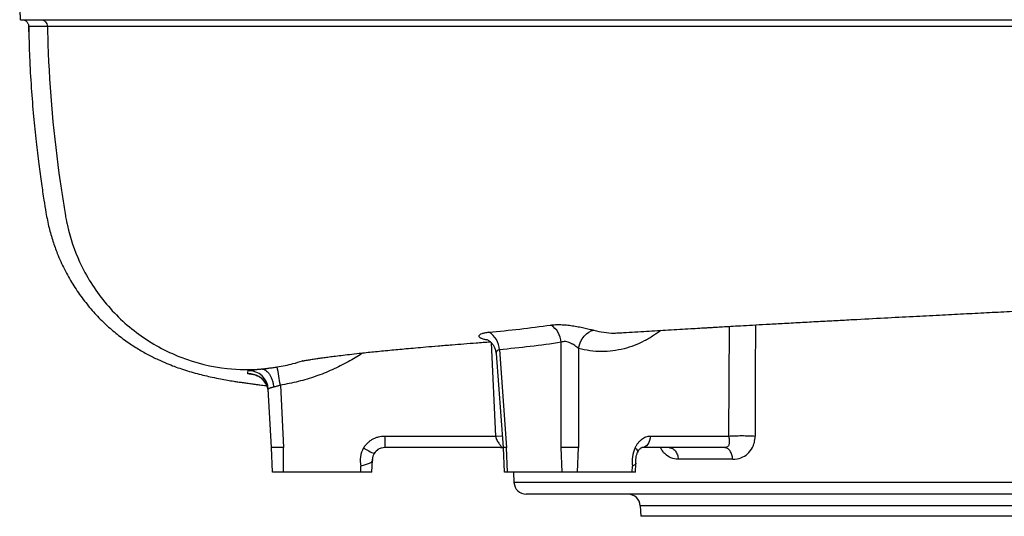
# Model space of a CAD drawing. Header units: millimetres. Extents: x 609 to 2608, y 611 to 2775.
# Tile 1 of 20: x 609 to 1011, y 752 to 954. Entities that reach past the tile are written whole.
import ezdxf

# ---------------------------------------------------------------- set-up
doc = ezdxf.new("R2010")
doc.units = ezdxf.units.MM

msp = doc.modelspace()

# ---------------------------------------------------------------- linework, layer by layer
at = {"color": 8, "linetype": 'Continuous', "lineweight": 25}
for p, q in [((898.72, 784.34), (898.9, 829.06)), ((800.41, 823.49), (799.99, 823.51)), ((803.56, 784.34), (801.78, 822.39)), ((803.56, 784.34), (806.18, 784.44)), ((806.54, 779.5), (806, 779.61)), ((1344.52, 765.34), (811.02, 765.34)), ((1292.99, 755.87), (862.55, 755.87))]:
    msp.add_line(p, q, dxfattribs=at)
at = {"color": 7, "linetype": 'Continuous', "lineweight": 25}
for p, q in [((854.13, 826.46), (854.28, 826.47)), ((830.29, 779.61), (830.29, 822.55)), ((837.35, 820.07), (837.35, 779.61)), ((803.69, 818.01), (806.54, 779.61)), ((805.05, 819.5), (808, 779.61)), ((715.68, 805.04), (717.01, 779.61)), ((712.02, 779.61), (710.77, 803.39)), ((758.26, 784.34), (803.56, 784.34)), ((758.26, 784.34), (758.26, 779.61)), ((866.69, 784.34), (898.72, 784.34)), ((712.54, 769.61), (712.02, 779.61)), ((717.01, 769.61), (717.01, 779.61)), ((806, 779.61), (758.26, 779.61)), ((806.54, 779.61), (807.06, 769.61)), ((808.37, 769.61), (808, 779.61)), ((830.66, 769.61), (830.29, 779.61)), ((836.98, 769.61), (837.35, 779.61)), ((896.92, 779.61), (863.16, 779.61)), ((748.52, 769.61), (748.52, 772.1)), ((752.99, 769.61), (753.26, 774.6)), ((859.26, 769.61), (859.35, 772.1)), ((860.57, 769.61), (860.75, 773.16)), ((900.23, 774.87), (878.01, 774.87)), ((748.52, 769.61), (717.01, 769.61)), ((752.99, 769.61), (748.52, 769.61)), ((830.66, 769.61), (808.37, 769.61)), ((810.8, 769.61), (811.02, 765.34)), ((859.26, 769.61), (836.98, 769.61)), ((860.57, 769.61), (859.26, 769.61)), ((1339.52, 760.61), (816.01, 760.61)), ((862.55, 755.87), (862.77, 751.61)), ((1292.77, 751.61), (862.77, 751.61))]:
    msp.add_line(p, q, dxfattribs=at)
at = {"color": 7, "linetype": 'Continuous', "lineweight": 25, "flags": 128}
for points in [[(837.35, 820.07), (837.69, 821.46), (838.19, 822.79), (838.86, 824.02), (839.65, 825.11), (840.55, 826.03), (841.53, 826.74), (842.56, 827.23), (843.6, 827.47)], [(866.69, 784.34), (866.59, 783.41), (866.37, 782.51), (866.03, 781.69), (865.59, 780.98), (865.07, 780.39), (864.47, 779.96), (863.83, 779.7), (863.16, 779.61)], [(805.53, 779.61), (806.47, 779.52), (806.57, 779.5)], [(860.44, 779.47), (860.94, 778.99), (861.29, 778.53), (861.48, 778.12), (861.49, 777.76), (861.46, 777.65)]]:
    msp.add_lwpolyline(points, dxfattribs=at)
at = {"color": 7, "linetype": 'Continuous', "lineweight": 25}
for centre, radius, start, end in [((821.39, 821.99), 8.91, 3.5743, 58.3722), ((796.59, 819.33), 8.46, 1.1522, 60.5571), ((481.99, 769.08), 236.44, 8.7493, 10.5873), ((702.79, 802.97), 8, 3.0223, 91.6177), ((702.86, 801.72), 7.99, 3.0008, 26.5417), ((758.26, 774.34), 10, 149.1299, 192.9714), ((764.55, 802.03), 27.01, 236.6, 246.9458), ((758.26, 774.61), 5, 90, 149.1299), ((758.26, 774.61), 5, 149.1299, 177), ((816.01, 765.61), 5, 183, 270), ((857.55, 755.61), 5, 3, 90)]:
    msp.add_arc(centre, radius, start, end, dxfattribs=at)
at = {"color": 8, "linetype": 'Continuous', "lineweight": 25}
msp.add_arc((702.85, 801.71), 8, 26.5524, 93.1058, dxfattribs=at)
at = {"color": 7, "linetype": 'Continuous', "lineweight": 25}
msp.add_ellipse((866.32, 774.34), major_axis=(0.74, 9.99), ratio=0.705175, start_param=1.084087, end_param=1.849265, dxfattribs=at)
for points, knots in [([(609.66, 954.11), (609.64, 954.64), (609.62, 955.21), (609.58, 956.09), (609.57, 956.4), (609.54, 957.01), (609.53, 957.33), (609.49, 958.29), (609.46, 958.94), (609.4, 960.26), (609.36, 960.93), (609.33, 961.61)], [0, 0, 0, 0, 0.25, 0.25, 0.375, 0.375, 0.5, 0.5, 0.75, 0.75, 1, 1, 1, 1]), ([(609.66, 954.11), (609.86, 954.11), (610.34, 954.11), (611.73, 954.11), (612.59, 954.11), (614.74, 954.11), (616.05, 954.11), (617.51, 954.11)], [0.5987327, 0.5987327, 0.5987327, 0.5987327, 0.60999336, 0.60999336, 0.61983196, 0.61983196, 0.62967057, 0.62967057, 0.62967057, 0.62967057]), ([(610.26, 954.11), (610.48, 954.11), (610.7, 954.08), (611.13, 953.97), (611.34, 953.89), (611.71, 953.7), (611.88, 953.59), (612.18, 953.33), (612.32, 953.19), (612.54, 952.91), (612.63, 952.76), (612.78, 952.47), (612.84, 952.32), (612.97, 951.89), (613, 951.62), (613, 951.36)], [0, 0, 0, 0, 0.125, 0.125, 0.25, 0.25, 0.375, 0.375, 0.5, 0.5, 0.625, 0.625, 0.75, 0.75, 1, 1, 1, 1]), ([(617.51, 954.11), (618.38, 954.11), (619.28, 954.11), (621.25, 954.11), (622.32, 954.11), (625.74, 954.11), (628.32, 954.11), (634.02, 954.11), (637.15, 954.11), (643.94, 954.11), (647.6, 954.11), (659.36, 954.11), (668.24, 954.11), (683.18, 954.11), (688.44, 954.11), (699.48, 954.11), (705.25, 954.11), (723.16, 954.11), (736, 954.11), (756.56, 954.11), (763.62, 954.11), (778.22, 954.11), (785.75, 954.11), (801.18, 954.11), (809.05, 954.11), (825.06, 954.11), (833.2, 954.11), (858.08, 954.11), (875.22, 954.11), (901.89, 954.11), (910.94, 954.11), (929.11, 954.11), (938.24, 954.11), (965.78, 954.11), (984.32, 954.11), (1012.43, 954.11), (1021.88, 954.11), (1040.76, 954.11), (1050.16, 954.11), (1068.81, 954.11), (1078.06, 954.11), (1091.68, 954.11), (1096.09, 954.11), (1100.49, 954.11)], [0.1948361, 0.1948361, 0.1948361, 0.1948361, 0.2074168, 0.2074168, 0.2199975, 0.2199975, 0.2451588, 0.2451588, 0.2703202, 0.2703202, 0.2954816, 0.2954816, 0.3458043, 0.3458043, 0.3709657, 0.3709657, 0.3961271, 0.3961271, 0.4464498, 0.4464498, 0.4716112, 0.4716112, 0.4967726, 0.4967726, 0.5219339, 0.5219339, 0.5470953, 0.5470953, 0.597418, 0.597418, 0.6225794, 0.6225794, 0.6477408, 0.6477408, 0.6980635, 0.6980635, 0.7232249, 0.7232249, 0.7483863, 0.7483863, 0.7735477, 0.7735477, 0.785645, 0.785645, 0.785645, 0.785645]), ([(617.92, 954.11), (618.28, 954.11), (618.63, 954.03), (619.29, 953.76), (619.59, 953.56), (620.09, 953.05), (620.3, 952.75), (620.58, 952.08), (620.65, 951.72), (620.66, 951.36)], [0, 0, 0, 0, 0.25, 0.25, 0.5, 0.5, 0.75, 0.75, 1, 1, 1, 1]), ([(620.66, 951.36), (618.3, 951.36), (616.49, 951.36), (614.58, 951.36), (614.07, 951.36), (613.52, 951.36), (613.37, 951.36), (613.14, 951.36), (613.05, 951.36), (613, 951.36)], [0, 0, 0, 0, 0.5, 0.5, 0.75, 0.75, 0.875, 0.875, 1, 1, 1, 1]), ([(613, 951.36), (613, 951.08), (613, 950.81), (613, 950.34), (613, 950.13), (613, 949.59), (613, 949.34), (613, 949.21)], [0, 0, 0, 0, 0.25, 0.25, 0.5, 0.5, 1, 1, 1, 1]), ([(613, 949.13), (613, 949.13), (613, 949.08), (613, 949.33), (613, 949.92), (613, 950.67), (613, 951.21), (613, 951.36)], [0, 0, 0, 0, 0.055965, 0.338003, 0.612093, 0.894131, 1, 1, 1, 1]), ([(613.03, 949.13), (613.12, 945.74), (613.31, 938.09), (613.99, 926.6), (614.9, 915.05), (615.94, 904.71), (617.04, 895.58), (618.12, 887.65), (619.13, 881.07), (620.08, 875.03), (621.19, 869.42), (622.79, 863.87), (624.82, 858.22), (627.47, 852.34), (630.86, 846.3), (634.67, 840.68), (638.84, 835.52), (643.28, 830.87), (647.89, 826.73), (652.59, 823.13), (657.21, 820.07), (661.67, 817.52), (665.72, 815.51), (669.38, 813.91), (672.57, 812.67), (675.53, 811.63), (678.65, 810.65), (681.84, 809.76), (684.88, 809), (688.02, 808.29), (691.16, 807.66), (694.04, 807.14), (696.41, 806.74), (698.42, 806.43), (700.19, 806.16), (702.06, 805.89), (703.94, 805.64), (705.7, 805.4), (707.24, 805.21), (708.59, 805.04), (709.53, 804.93), (710.03, 804.87), (710.13, 804.86)], [0, 0, 0, 0, 0.039358, 0.08873, 0.133501, 0.173662, 0.209212, 0.240148, 0.266472, 0.286447, 0.31104, 0.332754, 0.353401, 0.380614, 0.40739, 0.433657, 0.459373, 0.484432, 0.508881, 0.532784, 0.55577, 0.578165, 0.600729, 0.621486, 0.640402, 0.661666, 0.686804, 0.713726, 0.742252, 0.770496, 0.803663, 0.832964, 0.86047, 0.878263, 0.897065, 0.917193, 0.93781, 0.955994, 0.971504, 0.984352, 0.996693, 1, 1, 1, 1]), ([(1094.88, 951.36), (1088.19, 951.36), (1081.48, 951.36), (1068.02, 951.36), (1061.27, 951.36), (1047.72, 951.36), (1040.93, 951.36), (1032.41, 951.36), (1030.7, 951.36), (1027.3, 951.36), (1025.59, 951.36), (1020.5, 951.36), (1017.1, 951.36), (1000.17, 951.36), (986.72, 951.36), (960.03, 951.36), (946.78, 951.36), (927.05, 951.36), (920.5, 951.36), (912.34, 951.36), (910.71, 951.36), (907.45, 951.36), (905.82, 951.36), (900.95, 951.36), (897.73, 951.36), (881.69, 951.36), (869.19, 951.36), (844.8, 951.36), (832.91, 951.36), (815.53, 951.36), (809.81, 951.36), (801.35, 951.36), (798.55, 951.36), (794.37, 951.36), (792.98, 951.36), (790.22, 951.36), (788.84, 951.36), (776.52, 951.36), (766.05, 951.36), (746.03, 951.36), (736.48, 951.36), (718.31, 951.36), (709.67, 951.36), (699.46, 951.36), (697.44, 951.36), (693.47, 951.36), (691.52, 951.36), (685.79, 951.36), (682.11, 951.36), (671.49, 951.36), (664.97, 951.36), (653.07, 951.36), (647.68, 951.36), (640.35, 951.36), (638.04, 951.36), (634.81, 951.36), (633.78, 951.36), (631.79, 951.36), (630.84, 951.36), (628.15, 951.36), (626.54, 951.36), (623.51, 951.36), (622.08, 951.36), (620.66, 951.36)], [0, 0, 0, 0, 0.03125, 0.03125, 0.0625, 0.0625, 0.09375, 0.09375, 0.101562, 0.101562, 0.109375, 0.109375, 0.125, 0.125, 0.1875, 0.1875, 0.25, 0.25, 0.28125, 0.28125, 0.289062, 0.289062, 0.296875, 0.296875, 0.3125, 0.3125, 0.375, 0.375, 0.4375, 0.4375, 0.46875, 0.46875, 0.484375, 0.484375, 0.492188, 0.492188, 0.5, 0.5, 0.5625, 0.5625, 0.625, 0.625, 0.6875, 0.6875, 0.703125, 0.703125, 0.71875, 0.71875, 0.75, 0.75, 0.8125, 0.8125, 0.875, 0.875, 0.90625, 0.90625, 0.921875, 0.921875, 0.9375, 0.9375, 0.96875, 0.96875, 1, 1, 1, 1]), ([(620.66, 951.36), (620.68, 950.38), (620.74, 947.93), (621.37, 926.72), (623.26, 905.38), (626.33, 884.5), (626.87, 881.02), (627.42, 877.62), (627.79, 875.39), (628.02, 874.07)], [0.3721436, 0.3721436, 0.3721436, 0.3721436, 0.3833333, 0.4, 0.6133333, 0.6266667, 0.64, 0.6533333, 0.6657417, 0.6657417, 0.6657417, 0.6657417]), ([(628.02, 874.07), (628.03, 873.98), (628.05, 873.88), (628.19, 873.09), (628.44, 871.79), (629.85, 865.35), (631.64, 860.09), (636.48, 849.51), (639.91, 844.03), (648.02, 834.1), (652.71, 829.65), (663.15, 822.04), (668.89, 818.89), (681.24, 814.11), (687.61, 812.58), (698.68, 811.38), (703.35, 811.31), (707.98, 811.67)], [0.6657417, 0.6657417, 0.6657417, 0.6657417, 0.6666667, 0.6666667, 0.6729167, 0.675, 0.7083333, 0.7083333, 0.75, 0.75, 0.7916667, 0.7916667, 0.8333333, 0.8333333, 0.875, 0.875, 0.905228, 0.905228, 0.905228, 0.905228]), ([(854.29, 826.4), (854.75, 826.43), (858.29, 826.65), (864.79, 827.05), (872.54, 827.52), (878.58, 827.87), (882.87, 828.12), (886.54, 828.34), (889.33, 828.5), (891.56, 828.63), (893.68, 828.76), (896.33, 828.91), (899.67, 829.11), (903.71, 829.34), (908.5, 829.61), (914.1, 829.92), (920.63, 830.28), (927.79, 830.67), (935.16, 831.07), (942.35, 831.46), (951.33, 831.94), (961.76, 832.5), (973.5, 833.11), (984.29, 833.67), (994.29, 834.18), (1003.83, 834.67), (1011.85, 835.08), (1018.49, 835.42), (1023.75, 835.69), (1029.02, 835.95), (1034.61, 836.23), (1040.29, 836.51), (1044.19, 836.71), (1046.03, 836.8)], [0, 0, 0, 0, 0.008457, 0.064633, 0.115158, 0.142323, 0.166912, 0.187431, 0.203812, 0.213479, 0.224344, 0.239176, 0.257971, 0.280713, 0.307382, 0.337975, 0.3726, 0.410799, 0.448542, 0.484933, 0.519772, 0.584752, 0.643958, 0.697842, 0.746507, 0.792905, 0.839193, 0.865051, 0.890865, 0.916641, 0.942669, 0.972956, 1, 1, 1, 1]), ([(800.75, 826.69), (804.95, 827.07), (809.17, 827.5), (817.61, 828.45), (821.83, 828.98), (826.07, 829.58)], [0, 0, 0, 0, 0.5, 0.5, 1, 1, 1, 1]), ([(826.07, 829.58), (826.65, 829.66), (827.28, 829.72), (828.64, 829.78), (829.36, 829.78), (830.47, 829.75), (830.85, 829.73), (831.62, 829.68), (832.01, 829.65), (833.2, 829.54), (834, 829.44), (835.21, 829.27), (835.61, 829.21), (836.42, 829.07), (836.83, 829), (838.02, 828.78), (838.79, 828.63), (839.93, 828.38), (840.3, 828.3), (841.03, 828.13), (841.38, 828.04), (842.39, 827.79), (843.02, 827.63), (843.6, 827.47)], [0, 0, 0, 0, 0.125, 0.125, 0.25, 0.25, 0.3125, 0.3125, 0.375, 0.375, 0.5, 0.5, 0.5625, 0.5625, 0.625, 0.625, 0.75, 0.75, 0.8125, 0.8125, 0.875, 0.875, 1, 1, 1, 1]), ([(799.99, 823.51), (799.41, 823.6), (798.91, 823.71), (798.26, 823.9), (798.07, 823.97), (797.72, 824.11), (797.56, 824.19), (797.3, 824.34), (797.19, 824.42), (797, 824.58), (796.93, 824.66), (796.77, 824.91), (796.74, 825.08), (796.82, 825.33), (796.86, 825.41), (796.99, 825.57), (797.07, 825.65), (797.37, 825.88), (797.64, 826.02), (798.15, 826.21), (798.34, 826.27), (798.74, 826.38), (798.96, 826.43), (799.65, 826.57), (800.17, 826.64), (800.75, 826.69)], [0, 0, 0, 0, 0.125, 0.125, 0.1875, 0.1875, 0.25, 0.25, 0.3125, 0.3125, 0.375, 0.375, 0.5, 0.5, 0.5625, 0.5625, 0.625, 0.625, 0.75, 0.75, 0.8125, 0.8125, 0.875, 0.875, 1, 1, 1, 1]), ([(800.1, 823.64), (800.1, 823.64), (800.11, 823.64), (800.43, 823.49), (800.94, 823.18), (801.61, 822.62), (802.35, 821.79), (803.01, 820.7), (803.51, 819.41), (803.63, 818.48), (803.69, 818.01)], [0, 0, 0, 0, 0.091892, 0.200711, 0.309245, 0.424337, 0.558146, 0.702091, 0.850929, 1, 1, 1, 1]), ([(724.7, 814.91), (724.75, 814.93), (724.85, 814.96), (724.93, 814.99), (724.87, 814.98), (724.65, 814.92), (724.59, 814.9), (724.63, 814.92), (724.5, 814.89), (724.55, 814.9), (724.95, 814.98), (725.53, 815.09), (726.26, 815.23), (727.14, 815.38), (728.08, 815.53), (729.05, 815.69), (730.02, 815.84), (731.26, 816.02), (732.87, 816.25), (735.05, 816.55), (737.58, 816.88), (740.55, 817.25), (743.96, 817.66), (748.27, 818.14), (753.74, 818.71), (760.45, 819.37), (766.16, 819.9), (770.85, 820.32), (775.03, 820.68), (779.95, 821.09), (786.81, 821.65), (794.22, 822.24), (799.44, 822.64), (801.39, 822.78)], [0, 0, 0, 0, 0.015245, 0.03291, 0.046271, 0.057187, 0.079608, 0.102617, 0.128276, 0.152229, 0.17524, 0.195969, 0.220341, 0.246619, 0.269988, 0.290173, 0.308031, 0.324814, 0.35639, 0.387975, 0.422761, 0.460744, 0.501901, 0.546182, 0.605523, 0.667469, 0.732157, 0.771552, 0.811728, 0.852716, 0.89485, 0.960955, 1, 1, 1, 1]), ([(830.29, 822.55), (826.09, 821.91), (821.89, 821.34), (813.48, 820.34), (809.26, 819.89), (805.05, 819.5)], [0, 0, 0, 0, 0.5, 0.5, 1, 1, 1, 1]), ([(837.35, 820.07), (837.13, 820.25), (836.9, 820.44), (836.42, 820.81), (836.16, 821), (835.61, 821.37), (835.32, 821.56), (834.87, 821.82), (834.72, 821.9), (834.4, 822.07), (834.24, 822.15), (833.75, 822.38), (833.42, 822.51), (832.73, 822.72), (832.38, 822.8), (831.72, 822.87), (831.39, 822.86), (830.79, 822.76), (830.52, 822.67), (830.29, 822.55)], [0, 0, 0, 0, 0.125, 0.125, 0.25, 0.25, 0.375, 0.375, 0.4375, 0.4375, 0.5, 0.5, 0.625, 0.625, 0.75, 0.75, 0.875, 0.875, 1, 1, 1, 1]), ([(702.56, 810.96), (702.57, 810.98), (702.6, 811), (702.73, 811.05), (702.82, 811.07), (703.18, 811.15), (703.53, 811.2), (704.23, 811.28), (704.49, 811.31), (705.06, 811.37), (705.36, 811.4), (706.03, 811.47), (706.39, 811.5), (706.96, 811.56), (707.16, 811.58), (707.56, 811.63), (707.77, 811.65), (707.98, 811.67)], [0, 0, 0, 0, 0.125, 0.125, 0.25, 0.25, 0.5, 0.5, 0.625, 0.625, 0.75, 0.75, 0.875, 0.875, 0.9375, 0.9375, 1, 1, 1, 1]), ([(707.98, 811.67), (707.98, 811.67), (707.99, 811.67), (707.99, 811.67), (707.99, 811.67), (708, 811.67), (708, 811.67), (708, 811.67), (708, 811.67), (708, 811.67)], [0, 0, 0, 0, 0.00000979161, 0.00000979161, 0.00000979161, 0.0000197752, 0.0000197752, 0.0000197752, 0.00002577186, 0.00002577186, 0.00002577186, 0.00002577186]), ([(708, 811.67), (708.28, 811.68), (708.56, 811.64), (708.98, 811.5), (709.12, 811.45), (709.39, 811.32), (709.53, 811.24), (709.94, 810.97), (710.21, 810.74), (710.72, 810.22), (710.96, 809.91), (711.42, 809.23), (711.63, 808.86), (711.92, 808.26), (712.02, 808.05), (712.19, 807.62), (712.28, 807.4), (712.51, 806.72), (712.64, 806.26), (712.85, 805.28), (712.94, 804.78), (712.99, 804.28)], [0, 0, 0, 0, 0.125, 0.125, 0.1875, 0.1875, 0.25, 0.25, 0.375, 0.375, 0.5, 0.5, 0.625, 0.625, 0.6875, 0.6875, 0.75, 0.75, 0.875, 0.875, 1, 1, 1, 1]), ([(708, 811.67), (708.01, 811.67), (708.01, 811.67), (708.01, 811.67), (708.01, 811.67), (708.01, 811.67), (708.01, 811.67)], [0, 0, 0, 0, 0.00001322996, 0.00001322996, 0.00001322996, 0.00001328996, 0.00001328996, 0.00001328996, 0.00001328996]), ([(708.01, 811.67), (708.13, 811.69), (708.25, 811.7), (708.49, 811.73), (708.61, 811.74), (708.97, 811.78), (709.22, 811.81), (709.97, 811.9), (710.5, 811.96), (711.31, 812.07), (711.58, 812.1), (712.14, 812.18), (712.42, 812.22), (713.26, 812.34), (713.83, 812.43), (714.41, 812.52)], [0, 0, 0, 0, 0.0625, 0.0625, 0.125, 0.125, 0.25, 0.25, 0.5, 0.5, 0.625, 0.625, 0.75, 0.75, 1, 1, 1, 1]), ([(714.41, 812.52), (716.56, 812.91), (720.04, 813.53), (723.4, 814.58), (724.68, 814.98)], [0, 0, 0, 0, 0.621593, 1, 1, 1, 1]), ([(703.91, 809.6), (703.9, 809.6), (703.88, 809.6), (704.04, 809.59), (704.41, 809.54), (705.02, 809.4), (705.83, 809.14), (706.8, 808.7), (707.82, 808.02), (708.79, 807.12), (709.54, 806.18), (709.86, 805.51), (709.98, 805.27)], [0, 0, 0, 0, 0.039702, 0.126084, 0.204897, 0.283303, 0.377748, 0.495349, 0.625484, 0.765888, 0.9148, 1, 1, 1, 1]), ([(712.99, 804.28), (712.82, 804.24), (712.66, 804.2), (712.34, 804.12), (712.2, 804.09), (711.92, 804.01), (711.79, 803.98), (711.55, 803.91), (711.45, 803.87), (711.16, 803.76), (711.01, 803.69), (710.86, 803.58), (710.83, 803.54), (710.78, 803.46), (710.77, 803.43), (710.77, 803.39)], [0, 0, 0, 0, 0.125, 0.125, 0.25, 0.25, 0.375, 0.375, 0.5, 0.5, 0.75, 0.75, 0.875, 0.875, 1, 1, 1, 1]), ([(715.68, 805.04), (715.44, 804.96), (715.21, 804.89), (714.74, 804.75), (714.51, 804.68), (713.83, 804.49), (713.4, 804.38), (712.99, 804.28)], [0, 0, 0, 0, 0.25, 0.25, 0.5, 0.5, 1, 1, 1, 1]), ([(749.68, 779.47), (749.9, 779.85), (750.15, 780.2), (750.68, 780.88), (750.96, 781.19), (751.58, 781.79), (751.91, 782.08), (752.6, 782.6), (752.96, 782.83), (753.7, 783.25), (754.08, 783.44), (754.88, 783.77), (755.3, 783.9), (756.54, 784.23), (757.39, 784.34), (758.26, 784.34)], [0, 0, 0, 0, 0.125, 0.125, 0.25, 0.25, 0.375, 0.375, 0.5, 0.5, 0.625, 0.625, 0.75, 0.75, 1, 1, 1, 1]), ([(803.56, 784.34), (803.61, 783.93), (803.68, 783.6), (803.87, 783), (803.98, 782.74), (804.37, 782), (804.69, 781.57), (805.31, 780.77), (805.61, 780.4), (806, 779.82), (806.1, 779.61), (806, 779.61)], [0, 0, 0, 0, 0.125, 0.125, 0.25, 0.25, 0.5, 0.5, 0.75, 0.75, 1, 1, 1, 1]), ([(860.44, 779.47), (860.61, 779.85), (860.8, 780.2), (861.2, 780.88), (861.41, 781.19), (861.87, 781.79), (862.11, 782.08), (862.62, 782.6), (862.88, 782.83), (863.42, 783.25), (863.7, 783.44), (864.28, 783.77), (864.58, 783.9), (865.47, 784.23), (866.08, 784.34), (866.69, 784.34)], [0, 0, 0, 0, 0.125, 0.125, 0.25, 0.25, 0.375, 0.375, 0.5, 0.5, 0.625, 0.625, 0.75, 0.75, 1, 1, 1, 1]), ([(898.72, 784.34), (898.74, 783.93), (898.75, 783.6), (898.77, 783), (898.78, 782.74), (898.81, 782), (898.83, 781.57), (898.73, 780.77), (898.61, 780.4), (898.04, 779.82), (897.59, 779.61), (896.92, 779.61)], [0, 0, 0, 0, 0.125, 0.125, 0.25, 0.25, 0.5, 0.5, 0.75, 0.75, 1, 1, 1, 1]), ([(898.72, 784.34), (899.42, 784.39), (900.23, 784.43), (902.02, 784.48), (902.98, 784.49), (904.93, 784.49), (905.91, 784.48), (907.77, 784.43), (908.64, 784.39), (909.4, 784.34)], [0, 0, 0, 0, 0.25, 0.25, 0.5, 0.5, 0.75, 0.75, 1, 1, 1, 1]), ([(900.3, 774.87), (901.53, 774.88), (902.62, 775.12), (904.61, 775.87), (905.51, 776.39), (907.11, 777.76), (907.82, 778.6), (908.66, 780.29), (908.91, 780.93), (909.27, 782.42), (909.39, 783.28), (909.4, 784.34)], [0, 0, 0, 0, 0.25, 0.25, 0.5, 0.5, 0.75, 0.75, 0.875, 0.875, 1, 1, 1, 1]), ([(758.26, 779.61), (757.82, 779.61), (757.4, 779.55), (756.77, 779.38), (756.57, 779.32), (756.17, 779.15), (755.97, 779.06), (755.6, 778.85), (755.42, 778.73), (755.07, 778.47), (754.91, 778.32), (754.6, 778.02), (754.46, 777.86), (754.19, 777.52), (754.08, 777.34), (753.97, 777.17)], [0, 0, 0, 0, 0.25, 0.25, 0.375, 0.375, 0.5, 0.5, 0.625, 0.625, 0.75, 0.75, 0.875, 0.875, 1, 1, 1, 1]), ([(861.46, 777.63), (861.57, 777.86), (861.82, 778.39), (862.27, 778.98), (862.71, 779.39), (863.03, 779.58), (863.15, 779.6), (863.15, 779.6), (863.15, 779.6)], [0, 0, 0, 0, 0.136807, 0.318137, 0.497043, 0.693848, 0.894481, 1, 1, 1, 1]), ([(874.28, 779.61), (874.75, 779.61), (875.23, 779.48), (876.11, 779.02), (876.51, 778.67), (877.2, 777.8), (877.48, 777.27), (877.87, 776.12), (877.99, 775.5), (878.01, 774.87)], [0, 0, 0, 0, 0.25, 0.25, 0.5, 0.5, 0.75, 0.75, 1, 1, 1, 1]), ([(900.23, 774.87), (900.21, 775.5), (900.11, 776.12), (899.76, 777.27), (899.51, 777.8), (898.9, 778.67), (898.54, 779.02), (897.76, 779.48), (897.34, 779.61), (896.92, 779.61)], [0, 0, 0, 0, 0.25, 0.25, 0.5, 0.5, 0.75, 0.75, 1, 1, 1, 1]), ([(860.78, 772.96), (860.76, 773.15), (860.7, 773.74), (860.71, 774.78), (860.89, 776.02), (861.17, 776.98), (861.38, 777.48), (861.46, 777.65)], [0, 0, 0, 0, 0.12118, 0.3724073, 0.6247435, 0.8758688, 1, 1, 1, 1]), ([(753.26, 774.6), (753.25, 774.54), (753.25, 774.49), (753.24, 774.39), (753.23, 774.35), (753.21, 774.23), (753.19, 774.16), (753.1, 773.96), (753.01, 773.86), (752.78, 773.65), (752.64, 773.56), (752.3, 773.37), (752.1, 773.28), (751.66, 773.1), (751.42, 773.01), (750.9, 772.83), (750.63, 772.74), (750.05, 772.56), (749.76, 772.47), (749.15, 772.28), (748.83, 772.19), (748.52, 772.1)], [0, 0, 0, 0, 0.03125, 0.03125, 0.0625, 0.0625, 0.125, 0.125, 0.25, 0.25, 0.375, 0.375, 0.5, 0.5, 0.625, 0.625, 0.75, 0.75, 0.875, 0.875, 1, 1, 1, 1]), ([(753.26, 774.6), (753.26, 774.68), (753.27, 774.77), (753.27, 774.86), (753.27, 774.86), (753.27, 774.86), (753.27, 774.87)], [0, 0, 0, 0, 0.000347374, 0.000347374, 0.000347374, 0.0003615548, 0.0003615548, 0.0003615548, 0.0003615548]), ([(860.72, 773.23), (860.7, 773.08), (860.67, 772.78), (860.05, 772.41), (859.53, 772.18), (859.36, 772.1), (859.35, 772.1)], [0, 0, 0, 0, 0.383414, 0.807766, 0.991993, 1, 1, 1, 1]), ([(717.01, 769.61), (716.43, 769.61), (715.84, 769.61), (714.76, 769.61), (714.26, 769.61), (713.44, 769.61), (713.11, 769.61), (712.66, 769.61), (712.54, 769.61), (712.54, 769.61)], [2.357564, 2.357564, 2.357564, 2.357564, 2.749578, 2.749578, 3.141593, 3.141593, 3.533607, 3.533607, 3.925621, 3.925621, 3.925621, 3.925621]), ([(808.37, 769.61), (808.06, 769.61), (807.43, 769.61), (807.04, 769.61), (807.1, 769.61), (807.12, 769.61)], [0, 0, 0, 0, 0.429731, 0.85953, 1, 1, 1, 1]), ([(836.98, 769.61), (836.56, 769.61), (836.07, 769.61), (834.99, 769.61), (834.4, 769.61), (833.23, 769.61), (832.65, 769.61), (831.57, 769.61), (831.07, 769.61), (830.66, 769.61)], [2.357564, 2.357564, 2.357564, 2.357564, 2.749578, 2.749578, 3.141593, 3.141593, 3.533607, 3.533607, 3.925621, 3.925621, 3.925621, 3.925621])]:
    msp.add_open_spline(points, degree=3, knots=knots, dxfattribs=at)
at = {"color": 8, "linetype": 'Continuous', "lineweight": 25}
for points, knots in [([(909.52, 829.67), (909.52, 827.66), (909.47, 812.55), (909.43, 797.44), (909.4, 784.34)], [0, 0, 0, 0, 0.133269, 1, 1, 1, 1]), ([(870.95, 827.42), (869.97, 826.69), (867.75, 825.06), (864.11, 823.01), (860.08, 821.2), (855.81, 819.82), (851.36, 818.95), (846.7, 818.66), (842, 818.95), (838.9, 819.7), (837.35, 820.07)], [0, 0, 0, 0, 0.094569, 0.213127, 0.335021, 0.456917, 0.59022, 0.723522, 0.861764, 1, 1, 1, 1]), ([(843.6, 827.47), (844.96, 827.16), (847.66, 826.53), (851.2, 826.23), (853.36, 826.4), (854.13, 826.46)], [0, 0, 0, 0, 0.391073, 0.782166, 1, 1, 1, 1]), ([(749.37, 818.25), (749.24, 818.16), (747.34, 816.79), (743.2, 814.43), (736.93, 811.26), (730.11, 808.58), (723.02, 806.42), (718.13, 805.5), (715.68, 805.04)], [0, 0, 0, 0, 0.01265, 0.192553, 0.391408, 0.590264, 0.795132, 1, 1, 1, 1]), ([(805.05, 819.5), (804.74, 819.42), (804.39, 819.34), (803.92, 818.97), (803.65, 818.57), (803.73, 818.15), (803.76, 818.02)], [0, 0, 0, 0, 0.340285, 0.39542, 0.81277, 1, 1, 1, 1]), ([(704.08, 809.57), (704.02, 809.57), (703.58, 809.56), (702.76, 809.59), (702.55, 809.66), (702.42, 809.7)], [0, 0, 0, 0, 0.0496586, 0.3660732, 1, 1, 1, 1]), ([(878.01, 774.87), (877.01, 774.98), (875.13, 775.2), (872.98, 776.62), (871.58, 778.16), (871.05, 779.14), (870.8, 779.61)], [0, 0, 0, 0, 0.368669, 0.692319, 0.856029, 1, 1, 1, 1])]:
    msp.add_open_spline(points, degree=3, knots=knots, dxfattribs=at)
at = {"color": 7, "linetype": 'Continuous', "lineweight": 25}
for points in [[(702.42, 809.7), (702.41, 810.11), (702.46, 810.5), (702.56, 810.96)], [(712.4, 779.61), (712.15, 779.61), (712.02, 779.61), (712.02, 779.61)], [(713.48, 779.61), (713.02, 779.61), (712.65, 779.61), (712.4, 779.61)], [(715.1, 779.61), (714.5, 779.61), (713.94, 779.61), (713.48, 779.61)], [(717.01, 779.61), (716.36, 779.61), (715.7, 779.61), (715.1, 779.61)], [(806.92, 779.61), (806.67, 779.61), (806.54, 779.61), (806.54, 779.61)], [(808, 779.61), (807.54, 779.61), (807.17, 779.61), (806.92, 779.61)], [(831.91, 779.61), (831.3, 779.61), (830.75, 779.61), (830.29, 779.61)], [(833.82, 779.61), (833.16, 779.61), (832.51, 779.61), (831.91, 779.61)], [(835.73, 779.61), (835.12, 779.61), (834.47, 779.61), (833.82, 779.61)], [(837.35, 779.61), (836.88, 779.61), (836.33, 779.61), (835.73, 779.61)], [(900.3, 774.87), (900.28, 774.87), (900.26, 774.87), (900.23, 774.87)]]:
    msp.add_open_spline(points, degree=3, dxfattribs=at)

doc.saveas('drawing.dxf')
